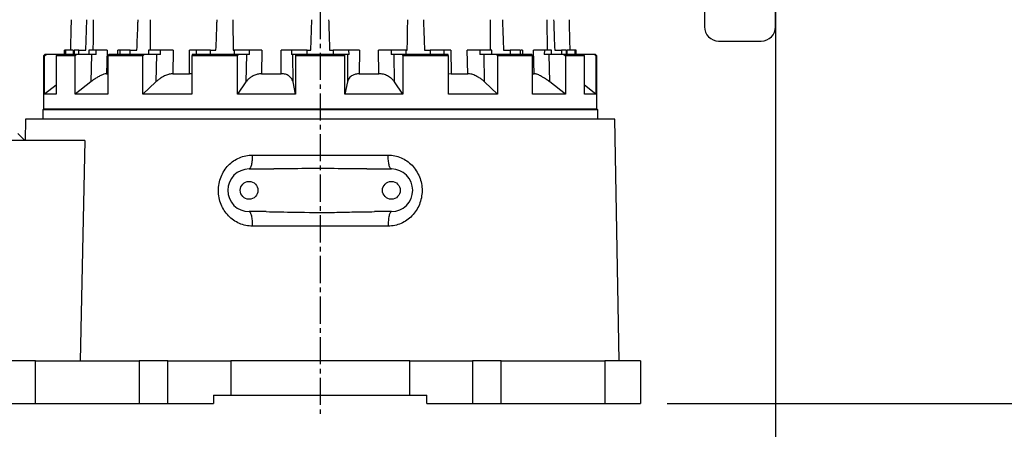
# Model space of a CAD drawing. Header units: millimetres. Extents: x 2719 to 13968, y 3953 to 13921.
# Tile 56 of 160: x 4999 to 5691, y 8003 to 8291. Entities that reach past the tile are written whole.
import ezdxf

# ---------------------------------------------------------------- set-up
doc = ezdxf.new("R2010")
doc.units = ezdxf.units.MM
doc.linetypes.add('CENTER2', pattern=[28.575, 19.05, -3.175, 3.175, -3.175])

msp = doc.modelspace()

# ---------------------------------------------------------------- linework, layer by layer
at = {"linetype": 'CENTER2'}
msp.add_line((5210.556, 8610.609), (5210.556, 8012.303), dxfattribs=at)
for p, q in [((5530.513, 8372.193), (5530.513, 7805.351)), ((5454.273, 8020.99), (8223.755, 8020.99)), ((5454.273, 8020.99), (8223.755, 8020.99))]:
    msp.add_line(p, q)
at = {"color": 7, "linetype": 'Continuous', "lineweight": 25}
for p, q in [((5530.513, 8285.955), (5530.513, 8352.64)), ((5480.52, 8315.744), (5480.52, 8285.955)), ((5490.519, 8275.956), (5520.515, 8275.956)), ((5030.81, 8269.457), (5030.81, 8266.457)), ((5031.718, 8269.457), (5030.81, 8269.457)), ((5030.81, 8266.457), (5030.81, 8269.457)), ((5031.722, 8266.457), (5031.718, 8269.457)), ((5037.597, 8269.457), (5037.588, 8266.457)), ((5041.011, 8269.457), (5037.597, 8269.457)), ((5041.011, 8266.457), (5041.011, 8269.457)), ((5041.011, 8269.457), (5045.814, 8269.457)), ((5047.974, 8269.457), (5047.974, 8266.457)), ((5053.067, 8269.457), (5047.974, 8269.457)), ((5053.083, 8266.457), (5053.067, 8269.457)), ((5060.749, 8269.457), (5060.312, 8252.959)), ((5069.457, 8269.457), (5068.37, 8269.457)), ((5069.807, 8269.457), (5069.786, 8266.457)), ((5077.023, 8269.457), (5069.807, 8269.457)), ((5077.023, 8266.457), (5077.023, 8269.457)), ((5077.023, 8269.457), (5081.753, 8269.457)), ((5089.89, 8269.457), (5089.89, 8266.457)), ((5098.392, 8269.457), (5089.89, 8269.457)), ((5098.417, 8266.457), (5098.392, 8269.457)), ((5107.302, 8269.457), (5106.942, 8252.959)), ((5118.593, 8252.959), (5118.707, 8269.457)), ((5123.444, 8269.457), (5123.416, 8266.457)), ((5133.365, 8269.457), (5123.444, 8269.457)), ((5133.365, 8266.457), (5133.365, 8269.457)), ((5133.365, 8269.457), (5137.302, 8269.457)), ((5149.412, 8269.457), (5150.176, 8269.457)), ((5150.176, 8269.457), (5150.176, 8266.457)), ((5160.793, 8269.457), (5150.176, 8269.457)), ((5160.823, 8266.457), (5160.793, 8269.457)), ((5169.574, 8269.457), (5169.346, 8252.959)), ((5183.089, 8252.959), (5183.028, 8269.457)), ((5190.344, 8269.457), (5190.312, 8266.457)), ((5201.459, 8269.457), (5190.344, 8269.457)), ((5201.459, 8266.457), (5201.459, 8269.457)), ((5201.459, 8269.457), (5204.002, 8269.457)), ((5217.111, 8269.457), (5219.655, 8269.457)), ((5219.655, 8269.457), (5219.655, 8266.457)), ((5230.769, 8269.457), (5219.655, 8269.457)), ((5230.801, 8266.457), (5230.769, 8269.457)), ((5238.085, 8269.457), (5238.024, 8252.959)), ((5251.767, 8252.959), (5251.539, 8269.457)), ((5260.321, 8269.457), (5260.29, 8266.457)), ((5270.937, 8269.457), (5260.321, 8269.457)), ((5270.935, 8269.457), (5271.701, 8269.457)), ((5270.937, 8266.457), (5270.937, 8269.457)), ((5283.811, 8269.457), (5287.748, 8269.457)), ((5287.748, 8269.457), (5287.748, 8266.457)), ((5297.669, 8269.457), (5287.748, 8269.457)), ((5297.697, 8266.457), (5297.669, 8269.457)), ((5302.406, 8269.457), (5302.52, 8252.959)), ((5314.171, 8252.959), (5313.811, 8269.457)), ((5322.721, 8269.457), (5322.696, 8266.457)), ((5331.223, 8269.457), (5322.721, 8269.457)), ((5331.223, 8266.457), (5331.223, 8269.457)), ((5339.359, 8269.457), (5344.089, 8269.457)), ((5344.089, 8269.457), (5344.089, 8266.457)), ((5351.306, 8269.457), (5344.089, 8269.457)), ((5351.326, 8266.457), (5351.306, 8269.457)), ((5352.743, 8269.457), (5351.656, 8269.457)), ((5360.8, 8252.959), (5360.364, 8269.457)), ((5368.045, 8269.457), (5368.03, 8266.457)), ((5373.138, 8269.457), (5368.045, 8269.457)), ((5373.138, 8266.457), (5373.138, 8269.457)), ((5375.298, 8269.457), (5380.101, 8269.457)), ((5380.101, 8269.457), (5380.101, 8266.457)), ((5383.515, 8269.457), (5380.101, 8269.457)), ((5383.524, 8266.457), (5383.515, 8269.457)), ((5389.393, 8269.457), (5389.39, 8266.457)), ((5390.302, 8269.457), (5389.393, 8269.457)), ((5390.302, 8266.457), (5390.302, 8269.457)), ((5017.082, 8266.457), (5016.082, 8265.458)), ((5016.082, 8265.458), (5016.082, 8227.963)), ((5016.862, 8265.458), (5016.082, 8265.458)), ((5016.862, 8265.458), (5017.88, 8266.457)), ((5016.862, 8238.647), (5016.862, 8265.458)), ((5017.88, 8266.457), (5017.082, 8266.457)), ((5025.829, 8266.457), (5017.88, 8266.457)), ((5025.829, 8266.457), (5024.948, 8265.458)), ((5024.948, 8265.458), (5024.948, 8238.647)), ((5038.264, 8265.458), (5024.948, 8265.458)), ((5039.264, 8266.457), (5025.829, 8266.457)), ((5038.264, 8265.458), (5039.264, 8266.457)), ((5038.264, 8238.647), (5038.264, 8265.458)), ((5049.764, 8266.457), (5039.264, 8266.457)), ((5049.764, 8266.457), (5049.25, 8247.21)), ((5053.083, 8266.457), (5049.764, 8266.457)), ((5061.901, 8266.457), (5061.292, 8265.458)), ((5061.292, 8265.458), (5061.292, 8238.647)), ((5085.896, 8265.458), (5061.292, 8265.458)), ((5086.727, 8266.457), (5061.901, 8266.457)), ((5085.896, 8265.458), (5086.727, 8266.457)), ((5085.896, 8238.647), (5085.896, 8265.458)), ((5095.444, 8266.457), (5086.727, 8266.457)), ((5095.444, 8266.457), (5095.017, 8247.21)), ((5098.417, 8266.457), (5095.444, 8266.457)), ((5120.604, 8266.457), (5120.36, 8265.458)), ((5120.36, 8265.458), (5120.36, 8238.647)), ((5152.506, 8265.458), (5120.36, 8265.458)), ((5153.041, 8266.457), (5120.604, 8266.457)), ((5152.506, 8265.458), (5153.041, 8266.457)), ((5152.506, 8238.647), (5152.506, 8265.458)), ((5158.648, 8266.457), (5153.041, 8266.457)), ((5158.648, 8266.457), (5158.374, 8247.21)), ((5160.823, 8266.457), (5158.648, 8266.457)), ((5191.358, 8266.457), (5190.312, 8266.457)), ((5191.438, 8247.21), (5191.358, 8266.457)), ((5193.002, 8266.457), (5191.358, 8266.457)), ((5193.002, 8266.457), (5193.159, 8265.458)), ((5228.111, 8266.457), (5193.002, 8266.457)), ((5193.159, 8265.458), (5193.159, 8238.647)), ((5227.954, 8265.458), (5193.159, 8265.458)), ((5227.954, 8265.458), (5228.111, 8266.457)), ((5227.954, 8238.647), (5227.954, 8265.458)), ((5229.755, 8266.457), (5228.111, 8266.457)), ((5229.755, 8266.457), (5229.675, 8247.21)), ((5230.801, 8266.457), (5229.755, 8266.457)), ((5262.465, 8266.457), (5260.29, 8266.457)), ((5262.739, 8247.21), (5262.465, 8266.457)), ((5268.072, 8266.457), (5262.465, 8266.457)), ((5268.072, 8266.457), (5268.607, 8265.458)), ((5300.509, 8266.457), (5268.072, 8266.457)), ((5268.607, 8265.458), (5268.607, 8238.647)), ((5300.754, 8265.458), (5268.607, 8265.458)), ((5300.754, 8265.458), (5300.509, 8266.457)), ((5300.754, 8238.647), (5300.754, 8265.458)), ((5325.669, 8266.457), (5322.696, 8266.457)), ((5326.096, 8247.21), (5325.669, 8266.457)), ((5334.386, 8266.457), (5325.669, 8266.457)), ((5334.386, 8266.457), (5335.217, 8265.458)), ((5359.212, 8266.457), (5334.386, 8266.457)), ((5335.217, 8265.458), (5335.217, 8238.647)), ((5359.821, 8265.458), (5335.217, 8265.458)), ((5359.821, 8265.458), (5359.212, 8266.457)), ((5359.821, 8238.647), (5359.821, 8265.458)), ((5371.348, 8266.457), (5368.03, 8266.457)), ((5371.862, 8247.21), (5371.348, 8266.457)), ((5381.848, 8266.457), (5371.348, 8266.457)), ((5381.848, 8266.457), (5382.849, 8265.458)), ((5395.283, 8266.457), (5381.848, 8266.457)), ((5382.849, 8265.458), (5382.849, 8238.647)), ((5396.164, 8265.458), (5382.849, 8265.458)), ((5396.164, 8265.458), (5395.283, 8266.457)), ((5403.232, 8266.457), (5395.283, 8266.457)), ((5396.164, 8238.647), (5396.164, 8265.458)), ((5403.232, 8266.457), (5404.25, 8265.458)), ((5404.03, 8266.457), (5403.232, 8266.457)), ((5405.03, 8265.458), (5404.03, 8266.457)), ((5404.25, 8265.458), (5404.25, 8238.647)), ((5405.03, 8265.458), (5404.25, 8265.458)), ((5405.03, 8227.963), (5405.03, 8265.458)), ((5060.312, 8252.959), (5061.292, 8252.959)), ((5106.942, 8252.959), (5118.593, 8252.959)), ((5169.346, 8252.959), (5183.089, 8252.959)), ((5238.024, 8252.959), (5251.767, 8252.959)), ((5302.52, 8252.959), (5300.754, 8252.693)), ((5302.52, 8252.959), (5314.171, 8252.959)), ((5359.821, 8252.959), (5360.8, 8252.959)), ((5024.948, 8244.841), (5016.862, 8238.647)), ((5049.25, 8247.21), (5038.264, 8238.647)), ((5095.017, 8247.21), (5085.896, 8238.647)), ((5158.374, 8247.21), (5152.506, 8238.647)), ((5193.159, 8238.647), (5191.438, 8247.21)), ((5229.675, 8247.21), (5227.954, 8238.647)), ((5268.607, 8238.647), (5262.739, 8247.21)), ((5335.217, 8238.647), (5326.096, 8247.21)), ((5382.849, 8238.647), (5371.862, 8247.21)), ((5404.25, 8238.647), (5396.164, 8244.841)), ((5024.948, 8238.647), (5016.862, 8238.647)), ((5061.292, 8238.647), (5038.264, 8238.647)), ((5120.36, 8238.647), (5085.896, 8238.647)), ((5193.159, 8238.647), (5152.506, 8238.647)), ((5268.607, 8238.647), (5227.954, 8238.647)), ((5335.217, 8238.647), (5300.754, 8238.647)), ((5382.849, 8238.647), (5359.821, 8238.647)), ((5404.25, 8238.647), (5396.164, 8238.647)), ((5016.082, 8227.963), (5015.582, 8227.463)), ((5015.582, 8227.463), (5015.582, 8220.963)), ((5210.557, 8227.463), (5015.582, 8227.463)), ((5405.03, 8227.963), (5016.082, 8227.963)), ((5405.53, 8227.463), (5210.557, 8227.463)), ((5405.53, 8227.463), (5405.03, 8227.963)), ((5405.53, 8220.963), (5405.53, 8227.463)), ((5003.551, 8220.963), (5003.289, 8205.965)), ((5417.561, 8220.963), (5003.551, 8220.963)), ((5420.528, 8050.986), (5417.561, 8220.963)), ((5045.212, 8205.965), (4990.585, 8205.965)), ((5003.083, 8205.965), (4998.084, 8210.965)), ((5045.212, 8205.965), (5041.833, 8050.986)), ((5162.861, 8195.792), (5258.251, 8195.792)), ((5160.562, 8185.968), (5177.873, 8185.968)), ((5243.238, 8185.968), (5260.549, 8185.968)), ((5172.498, 8155.972), (5160.562, 8155.972)), ((5260.549, 8155.972), (5248.614, 8155.972)), ((5258.26, 8145.799), (5162.852, 8145.799)), ((5010.582, 8050.986), (4985.586, 8050.986)), ((5010.582, 8020.99), (5010.582, 8050.986)), ((5010.582, 8050.986), (5083.366, 8050.986)), ((5083.366, 8050.986), (5083.366, 8020.99)), ((5103.497, 8050.986), (5083.366, 8050.986)), ((5103.497, 8020.99), (5103.497, 8050.986)), ((5103.497, 8050.986), (5147.684, 8050.986)), ((5147.684, 8050.986), (5147.684, 8026.989)), ((5273.428, 8050.986), (5147.684, 8050.986)), ((5273.428, 8026.989), (5273.428, 8050.986)), ((5273.428, 8050.986), (5317.614, 8050.986)), ((5317.614, 8050.986), (5317.614, 8020.99)), ((5337.746, 8050.986), (5317.614, 8050.986)), ((5337.746, 8020.99), (5337.746, 8050.986)), ((5337.746, 8050.986), (5410.529, 8050.986)), ((5410.529, 8050.986), (5410.529, 8020.99)), ((5435.526, 8050.986), (5410.529, 8050.986)), ((5435.526, 8050.986), (5435.526, 8020.99)), ((5135.566, 8026.989), (5135.566, 8020.99)), ((5135.566, 8026.989), (5147.684, 8026.989)), ((5147.684, 8026.989), (5273.428, 8026.989)), ((5273.428, 8026.989), (5285.546, 8026.989)), ((5285.546, 8020.99), (5285.546, 8026.989)), ((4985.586, 8020.99), (5010.582, 8020.99)), ((5010.582, 8020.99), (5083.366, 8020.99)), ((5083.366, 8020.99), (5103.497, 8020.99)), ((5103.497, 8020.99), (5135.566, 8020.99)), ((5285.546, 8020.99), (5317.614, 8020.99)), ((5317.614, 8020.99), (5337.746, 8020.99)), ((5337.746, 8020.99), (5410.529, 8020.99)), ((5410.529, 8020.99), (5435.526, 8020.99))]:
    msp.add_line(p, q, dxfattribs=at)
at = {"color": 8, "linetype": 'Continuous', "lineweight": 25}
for p, q in [((5037.003, 8269.457), (5036.921, 8266.457)), ((5068.32, 8266.457), (5068.37, 8269.457)), ((5352.743, 8269.457), (5352.792, 8266.457)), ((5384.19, 8266.457), (5384.109, 8269.457))]:
    msp.add_line(p, q, dxfattribs=at)
at = {"color": 7, "linetype": 'Continuous', "lineweight": 25}
for centre in [(5160.562, 8170.97), (5260.549, 8170.97)]:
    msp.add_circle(centre, 6.249, dxfattribs=at)
at = {"color": 30, "true_color": 0xf26722}
for centre, radius, start, end in [((5530.513, 8540.921), 2359.686, 330, 180), ((5530.513, 8540.921), 823.781, 209.442633, 59.442633), ((6292.514, 8100.979), 1479.803, 178.644316, 330)]:
    msp.add_arc(centre, radius, start, end, dxfattribs=at)
at = {"color": 7, "linetype": 'Continuous', "lineweight": 25}
for centre, radius, start, end in [((5490.519, 8285.955), 9.999, 180, 270), ((5520.515, 8285.955), 9.999, 270, 0), ((5160.562, 8170.97), 14.998, 90, 270), ((5260.549, 8170.97), 14.998, 270, 90)]:
    msp.add_arc(centre, radius, start, end, dxfattribs=at)
for points, knots in [([(5035.496, 8290.954), (5035.396, 8286.96), (5035.216, 8279.795), (5035.035, 8272.628), (5034.955, 8269.457)], [0, 0, 0, 0, 0.5574685, 1, 1, 1, 1]), ([(5045.814, 8269.457), (5046.027, 8275.785), (5046.267, 8282.951), (5046.522, 8290.116), (5046.552, 8290.954)], [0, 0, 0, 0, 0.8830726, 1, 1, 1, 1]), ([(5051.089, 8290.954), (5051.045, 8286.96), (5050.966, 8279.795), (5050.872, 8272.628), (5050.83, 8269.457)], [0, 0, 0, 0, 0.5574685, 1, 1, 1, 1]), ([(5081.753, 8269.457), (5081.987, 8275.785), (5082.251, 8282.951), (5082.542, 8290.116), (5082.576, 8290.954)], [0, 0, 0, 0, 0.8830726, 1, 1, 1, 1]), ([(5090.959, 8290.954), (5090.978, 8286.96), (5091.012, 8279.795), (5091.019, 8272.628), (5091.023, 8269.457)], [0, 0, 0, 0, 0.5574685, 1, 1, 1, 1]), ([(5137.302, 8269.457), (5137.52, 8275.785), (5137.768, 8282.951), (5138.05, 8290.116), (5138.083, 8290.954)], [0, 0, 0, 0, 0.8830726, 1, 1, 1, 1]), ([(5149.037, 8290.954), (5149.116, 8286.96), (5149.257, 8279.795), (5149.365, 8272.628), (5149.412, 8269.457)], [0, 0, 0, 0, 0.5574685, 1, 1, 1, 1]), ([(5204.002, 8269.457), (5204.173, 8275.785), (5204.366, 8282.951), (5204.597, 8290.116), (5204.624, 8290.954)], [0, 0, 0, 0, 0.8830726, 1, 1, 1, 1]), ([(5216.481, 8290.954), (5216.607, 8286.96), (5216.835, 8279.795), (5217.026, 8272.628), (5217.111, 8269.457)], [0, 0, 0, 0, 0.5574685, 1, 1, 1, 1]), ([(5271.701, 8269.457), (5271.797, 8275.785), (5271.906, 8282.951), (5272.051, 8290.116), (5272.068, 8290.954)], [0, 0, 0, 0, 0.8830726, 1, 1, 1, 1]), ([(5283.022, 8290.954), (5283.178, 8286.96), (5283.457, 8279.795), (5283.703, 8272.628), (5283.811, 8269.457)], [0, 0, 0, 0, 0.5574685, 1, 1, 1, 1]), ([(5330.09, 8269.457), (5330.098, 8275.785), (5330.107, 8282.951), (5330.143, 8290.116), (5330.147, 8290.954)], [0, 0, 0, 0, 0.8830726, 1, 1, 1, 1]), ([(5338.531, 8290.954), (5338.692, 8286.96), (5338.98, 8279.795), (5339.243, 8272.628), (5339.359, 8269.457)], [0, 0, 0, 0, 0.5574685, 1, 1, 1, 1]), ([(5370.282, 8269.457), (5370.2, 8275.785), (5370.107, 8282.951), (5370.029, 8290.116), (5370.02, 8290.954)], [0, 0, 0, 0, 0.8830726, 1, 1, 1, 1]), ([(5374.557, 8290.954), (5374.698, 8286.96), (5374.952, 8279.795), (5375.192, 8272.628), (5375.298, 8269.457)], [0, 0, 0, 0, 0.5574685, 1, 1, 1, 1]), ([(5386.157, 8269.457), (5385.997, 8275.785), (5385.816, 8282.951), (5385.636, 8290.116), (5385.615, 8290.954)], [0, 0, 0, 0, 0.8830726, 1, 1, 1, 1]), ([(5037.003, 8269.457), (5036.716, 8269.457), (5036.142, 8269.457), (5034.153, 8269.457), (5032.459, 8269.457), (5031.718, 8269.457)], [0, 0, 0, 0, 0.3600631, 0.7201224, 1, 1, 1, 1]), ([(5060.749, 8269.457), (5060.067, 8269.457), (5058.703, 8269.457), (5055.896, 8269.457), (5053.928, 8269.457), (5053.067, 8269.457)], [0, 0, 0, 0, 0.3600626, 0.7201221, 1, 1, 1, 1]), ([(5107.302, 8269.457), (5106.328, 8269.457), (5104.381, 8269.457), (5101.184, 8269.457), (5099.241, 8269.457), (5098.392, 8269.457)], [0, 0, 0, 0, 0.3600633, 0.7201231, 1, 1, 1, 1]), ([(5123.444, 8269.457), (5123.237, 8269.457), (5122.824, 8269.457), (5121.024, 8269.457), (5119.412, 8269.457), (5118.707, 8269.457)], [0, 0, 0, 0, 0.3602214, 0.7204464, 1, 1, 1, 1]), ([(5169.574, 8269.457), (5168.457, 8269.457), (5166.224, 8269.457), (5163.123, 8269.457), (5161.502, 8269.457), (5160.793, 8269.457)], [0, 0, 0, 0, 0.3600633, 0.7201228, 1, 1, 1, 1]), ([(5190.344, 8269.457), (5189.729, 8269.457), (5188.498, 8269.457), (5185.813, 8269.457), (5183.875, 8269.457), (5183.028, 8269.457)], [0, 0, 0, 0, 0.3602219, 0.720447, 1, 1, 1, 1]), ([(5238.085, 8269.457), (5236.996, 8269.457), (5234.816, 8269.457), (5232.283, 8269.457), (5231.23, 8269.457), (5230.769, 8269.457)], [0, 0, 0, 0, 0.3600631, 0.7201224, 1, 1, 1, 1]), ([(5260.321, 8269.457), (5259.391, 8269.457), (5257.531, 8269.457), (5254.37, 8269.457), (5252.4, 8269.457), (5251.539, 8269.457)], [0, 0, 0, 0, 0.3602211, 0.7204467, 1, 1, 1, 1]), ([(5302.406, 8269.457), (5301.509, 8269.457), (5299.715, 8269.457), (5298.136, 8269.457), (5297.811, 8269.457), (5297.669, 8269.457)], [0, 0, 0, 0, 0.3600626, 0.7201221, 1, 1, 1, 1]), ([(5322.721, 8269.457), (5321.618, 8269.457), (5319.412, 8269.457), (5316.256, 8269.457), (5314.555, 8269.457), (5313.811, 8269.457)], [0, 0, 0, 0, 0.360221, 0.7204464, 1, 1, 1, 1]), ([(5368.045, 8269.457), (5366.937, 8269.457), (5364.721, 8269.457), (5362.05, 8269.457), (5360.876, 8269.457), (5360.364, 8269.457)], [0, 0, 0, 0, 0.3602214, 0.7204464, 1, 1, 1, 1]), ([(5389.393, 8269.457), (5388.449, 8269.457), (5386.559, 8269.457), (5384.78, 8269.457), (5384.313, 8269.457), (5384.109, 8269.457)], [0, 0, 0, 0, 0.3602219, 0.720447, 1, 1, 1, 1]), ([(5060.312, 8252.959), (5059.757, 8252.894), (5058.65, 8252.764), (5056.727, 8251.956), (5054.82, 8250.976), (5052.929, 8249.844), (5050.957, 8248.508), (5049.767, 8247.603), (5049.25, 8247.21)], [0, 0, 0, 0, 0.1961728, 0.3915442, 0.5003421, 0.6806666, 0.8613267, 1, 1, 1, 1]), ([(5106.942, 8252.959), (5106.141, 8252.894), (5104.541, 8252.764), (5102.282, 8251.956), (5100.208, 8250.976), (5098.301, 8249.844), (5096.465, 8248.508), (5095.455, 8247.603), (5095.017, 8247.21)], [0, 0, 0, 0, 0.196172, 0.391544, 0.5003423, 0.6806669, 0.8613264, 1, 1, 1, 1]), ([(5120.36, 8252.628), (5120.029, 8252.755), (5119.516, 8252.951), (5118.835, 8252.957), (5118.593, 8252.959)], [0, 0, 0, 0, 0.6443519, 1, 1, 1, 1]), ([(5169.346, 8252.959), (5168.42, 8252.894), (5166.572, 8252.764), (5164.321, 8251.956), (5162.395, 8250.976), (5160.764, 8249.844), (5159.341, 8248.508), (5158.667, 8247.603), (5158.374, 8247.21)], [0, 0, 0, 0, 0.1961721, 0.391544, 0.5003424, 0.6806666, 0.8613264, 1, 1, 1, 1]), ([(5191.438, 8247.21), (5191.297, 8247.717), (5191.014, 8248.731), (5190.133, 8250.042), (5188.81, 8251.312), (5186.865, 8252.417), (5184.676, 8252.923), (5183.368, 8252.953), (5183.089, 8252.959)], [0, 0, 0, 0, 0.1792546, 0.3583109, 0.4996787, 0.7191472, 0.9400762, 1, 1, 1, 1]), ([(5238.024, 8252.959), (5237.114, 8252.894), (5235.299, 8252.764), (5233.399, 8251.956), (5231.915, 8250.976), (5230.807, 8249.844), (5230.015, 8248.508), (5229.778, 8247.603), (5229.675, 8247.21)], [0, 0, 0, 0, 0.196172, 0.3915441, 0.5003426, 0.6806668, 0.8613269, 1, 1, 1, 1]), ([(5262.739, 8247.21), (5262.353, 8247.717), (5261.581, 8248.731), (5260.084, 8250.042), (5258.175, 8251.312), (5255.738, 8252.417), (5253.346, 8252.923), (5252.045, 8252.953), (5251.767, 8252.959)], [0, 0, 0, 0, 0.1792543, 0.3583107, 0.4996785, 0.7191473, 0.9400763, 1, 1, 1, 1]), ([(5326.096, 8247.21), (5325.524, 8247.717), (5324.38, 8248.731), (5322.494, 8250.042), (5320.291, 8251.312), (5317.732, 8252.417), (5315.501, 8252.923), (5314.405, 8252.953), (5314.171, 8252.959)], [0, 0, 0, 0, 0.1792542, 0.3583106, 0.4996785, 0.7191474, 0.9400763, 1, 1, 1, 1]), ([(5371.862, 8247.21), (5371.191, 8247.717), (5369.85, 8248.731), (5367.863, 8250.042), (5365.701, 8251.312), (5363.41, 8252.417), (5361.68, 8252.923), (5360.955, 8252.953), (5360.8, 8252.959)], [0, 0, 0, 0, 0.1792544, 0.358311, 0.4996785, 0.7191478, 0.9400762, 1, 1, 1, 1]), ([(5162.852, 8145.799), (5161.287, 8145.893), (5158.157, 8146.081), (5153.685, 8147.56), (5149.578, 8149.836), (5145.973, 8152.914), (5142.989, 8156.674), (5140.743, 8161.002), (5139.336, 8165.747), (5138.848, 8170.721), (5139.311, 8175.707), (5140.704, 8180.484), (5142.952, 8184.853), (5145.95, 8188.648), (5149.576, 8191.749), (5153.698, 8194.034), (5158.176, 8195.512), (5161.3, 8195.699), (5162.861, 8195.792)], [0, 0, 0, 0, 0.0617136, 0.1234052, 0.1852285, 0.2473433, 0.3098582, 0.372832, 0.4362297, 0.4999, 0.5636166, 0.6271287, 0.690243, 0.7528778, 0.8150526, 0.8768569, 0.9384503, 1, 1, 1, 1]), ([(5162.861, 8195.792), (5162.85, 8195.146), (5162.828, 8193.853), (5162.687, 8191.995), (5162.472, 8190.286), (5162.184, 8188.791), (5161.835, 8187.563), (5161.438, 8186.659), (5161.009, 8186.077), (5160.711, 8186.005), (5160.562, 8185.968)], [0, 0, 0, 0, 0.1250003, 0.25, 0.3749999, 0.4999999, 0.6250006, 0.7500004, 0.8750007, 1, 1, 1, 1]), ([(5260.549, 8185.968), (5260.4, 8186.005), (5260.103, 8186.077), (5259.673, 8186.659), (5259.277, 8187.563), (5258.928, 8188.791), (5258.64, 8190.286), (5258.425, 8191.995), (5258.284, 8193.853), (5258.262, 8195.146), (5258.251, 8195.792)], [0, 0, 0, 0, 0.1249994, 0.2499999, 0.3749994, 0.5, 0.6250001, 0.75, 0.8749998, 1, 1, 1, 1]), ([(5258.251, 8195.792), (5259.812, 8195.699), (5262.935, 8195.512), (5267.413, 8194.034), (5271.536, 8191.749), (5275.161, 8188.648), (5278.159, 8184.853), (5280.408, 8180.485), (5281.8, 8175.708), (5282.264, 8170.721), (5281.776, 8165.747), (5280.369, 8161.002), (5278.122, 8156.674), (5275.139, 8152.915), (5271.534, 8149.836), (5267.427, 8147.56), (5262.954, 8146.081), (5259.825, 8145.893), (5258.26, 8145.799)], [0, 0, 0, 0, 0.0615492, 0.1231435, 0.1849482, 0.2471179, 0.3097502, 0.3728648, 0.436378, 0.500095, 0.5637692, 0.6271659, 0.6901398, 0.7526586, 0.8147699, 0.8765956, 0.9382877, 1, 1, 1, 1]), ([(5243.238, 8185.968), (5236.573, 8186.053), (5222.347, 8186.235), (5200.557, 8186.282), (5185.435, 8186.073), (5177.873, 8185.968)], [0, 0, 0, 0, 0.3059391, 0.6529313, 1, 1, 1, 1]), ([(5160.562, 8155.972), (5160.714, 8155.934), (5161.017, 8155.858), (5161.454, 8155.25), (5161.855, 8154.306), (5162.206, 8153.027), (5162.493, 8151.473), (5162.702, 8149.703), (5162.834, 8147.786), (5162.846, 8146.461), (5162.852, 8145.799)], [0, 0, 0, 0, 0.1249997, 0.2499999, 0.3749995, 0.5000004, 0.6249998, 0.7499999, 0.8750004, 1, 1, 1, 1]), ([(5172.498, 8155.972), (5179.163, 8155.856), (5195.178, 8155.578), (5215.877, 8155.276), (5234.579, 8155.808), (5243.936, 8155.918), (5248.614, 8155.972)], [0, 0, 0, 0, 0.2627331, 0.6312436, 0.8156233, 1, 1, 1, 1]), ([(5260.549, 8155.972), (5260.398, 8155.934), (5260.095, 8155.858), (5259.658, 8155.25), (5259.256, 8154.306), (5258.905, 8153.027), (5258.619, 8151.473), (5258.41, 8149.703), (5258.278, 8147.786), (5258.266, 8146.461), (5258.26, 8145.799)], [0, 0, 0, 0, 0.1249997, 0.2499999, 0.3749995, 0.5000004, 0.6249998, 0.7499999, 0.8750004, 1, 1, 1, 1])]:
    msp.add_open_spline(points, degree=3, knots=knots, dxfattribs=at)

doc.saveas('drawing.dxf')
